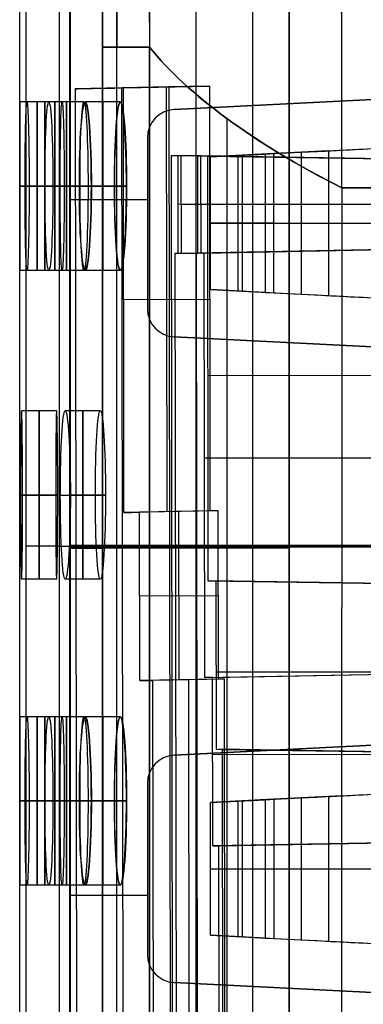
# Model space of a CAD drawing. Extents: x -64 to 57, y 4 to 161.
# Tile 71 of 256: x -64.44 to -61.99, y 71.24 to 78.26. Entities that reach past the tile are written whole.
import ezdxf

# ---------------------------------------------------------------- set-up
doc = ezdxf.new("R2010")
doc.units = 0
doc.layers.add('DEFAULT', color=7, linetype='CONTINUOUS')

msp = doc.modelspace()

# ---------------------------------------------------------------- linework, layer by layer
at = {"layer": 'DEFAULT', "color": 1}
for p, q in [((-62.5162, 152.7104, 35.6675), (-62.5162, 10.4575, 35.6675)), ((-62.5162, 10.4575, 36.8178), (-62.5162, 152.7104, 36.8178)), ((-64.3925, 80.9958, 44.5864), (-64.3925, 68.0158, 44.5864)), ((-64.1556, 80.9958, 44.3422), (-64.1556, 68.0158, 44.3422)), ((-62.7752, 68.0158, 44.2699), (-62.7752, 80.9958, 44.2699)), ((-64.4363, 77.6697, 48.5875), (-64.4363, 80.8498, 48.5875)), ((-64.0801, 70.0558, 37.1911), (-64.0801, 78.9214, 37.1911)), ((-64.0796, 78.9211, 37.1755), (-64.0796, 70.0558, 37.1755)), ((-63.8431, 70.0558, 37.4407), (-63.8432, 78.9259, 37.4407)), ((-63.1797, 70.0558, 37.4755), (-63.1797, 78.9266, 37.4755)), ((-62.5162, 70.0558, 37.5103), (-62.5162, 78.9273, 37.5103)), ((-63.847, 6.8406, 63.2503), (-63.8471, 78.0596, 63.2497)), ((-63.8471, 78.0596, 33.9253), (-63.847, 6.8413, 33.9247)), ((-63.7437, 6.8406, 63.5167), (-63.7438, 78.0596, 63.516)), ((-63.7437, 6.8413, 33.6583), (-63.7438, 78.0596, 33.659)), ((-63.5106, 6.8413, 33.4918), (-63.5108, 78.0597, 33.4925)), ((-63.5108, 78.0597, 33.4925), (-63.5106, 6.8413, 33.4918)), ((-63.5106, 6.8406, 63.6832), (-63.5107, 78.0596, 63.6826)), ((-63.5106, 6.8406, 63.6832), (-63.5107, 78.0596, 63.6826)), ((-64.1863, 77.6698, 48.5924), (-64.4363, 77.6698, 48.5924)), ((-64.1344, 77.6698, 52.9424), (-64.3844, 77.6698, 52.9424)), ((-63.9788, 77.6698, 57.2924), (-64.2288, 77.6698, 57.2924)), ((-64.1863, 76.4698, 48.5875), (-64.1863, 77.6697, 48.5875)), ((-63.72, 77.6698, 35.5424), (-63.97, 77.6698, 35.5424)), ((-63.7193, 77.6698, 61.6424), (-63.9693, 77.6698, 61.6424)), ((-62.9617, 77.5528, 31.2228), (-62.9617, 7.4921, 31.2228)), ((-62.9617, 77.5528, 65.9524), (-62.9617, 7.4914, 65.9524)), ((-64.4353, 77.0698, 47.9924), (-64.1853, 77.0698, 47.9924)), ((-64.1853, 77.0698, 49.1924), (-64.4353, 77.0698, 49.1924)), ((-64.3977, 77.0698, 52.3424), (-64.1477, 77.0698, 52.3424)), ((-64.1191, 77.0698, 53.5424), (-64.3691, 77.0698, 53.5424)), ((-64.2565, 77.0698, 56.6924), (-64.0065, 77.0698, 56.6924)), ((-63.9492, 77.0698, 57.8924), (-64.1992, 77.0698, 57.8924)), ((-63.762, 77.0698, 36.1424), (-64.012, 77.0698, 36.1424)), ((-64.0113, 77.0698, 61.0424), (-63.7613, 77.0698, 61.0424)), ((-63.9261, 77.0698, 34.9424), (-63.6761, 77.0698, 34.9424)), ((-63.6754, 77.0698, 62.2424), (-63.9254, 77.0698, 62.2424)), ((-62.143, 77.0581, 29.0329), (-62.1532, 8.8263, 29.056)), ((-62.143, 77.0581, 68.142), (-62.1532, 8.8261, 68.1189)), ((-64.1863, 76.4698, 48.5924), (-64.4363, 76.4698, 48.5924)), ((-64.4363, 73.2897, 48.5875), (-64.4363, 76.4698, 48.5875)), ((-64.1344, 76.4698, 52.9424), (-64.3844, 76.4698, 52.9424)), ((-63.9788, 76.4698, 57.2924), (-64.2288, 76.4698, 57.2924)), ((-63.72, 76.4698, 35.5424), (-63.97, 76.4698, 35.5424)), ((-63.7193, 76.4698, 61.6424), (-63.9693, 76.4698, 61.6424)), ((-64.1734, 75.4698, 46.4174), (-64.4234, 75.4698, 46.4174)), ((-63.8621, 75.4698, 59.4674), (-64.1121, 75.4698, 59.4674)), ((-64.1795, 74.8698, 47.0174), (-64.4295, 74.8698, 47.0174)), ((-64.4153, 74.8698, 45.8174), (-64.1653, 74.8698, 45.8174)), ((-64.1469, 74.8698, 58.8674), (-63.8969, 74.8698, 58.8674)), ((-63.8253, 74.8698, 60.0674), (-64.0753, 74.8698, 60.0674)), ((-64.1556, 74.5058, 44.3422), (-61.3948, 74.5058, 44.1975)), ((-62.5162, 74.4915, 37.5103), (-63.8432, 74.4915, 37.4407)), ((-64.1734, 74.2698, 46.4174), (-64.4234, 74.2698, 46.4174)), ((-63.8621, 74.2698, 59.4674), (-64.1121, 74.2698, 59.4674)), ((-64.1863, 73.2898, 48.5924), (-64.4363, 73.2898, 48.5924)), ((-64.1344, 73.2898, 52.9424), (-64.3844, 73.2898, 52.9424)), ((-63.9788, 73.2898, 57.2924), (-64.2288, 73.2898, 57.2924)), ((-64.1863, 72.0898, 48.5875), (-64.1863, 73.2897, 48.5875)), ((-63.72, 73.2898, 35.5424), (-63.97, 73.2898, 35.5424)), ((-63.7193, 73.2898, 61.6424), (-63.9693, 73.2898, 61.6424)), ((-64.4353, 72.6898, 47.9924), (-64.1853, 72.6898, 47.9924)), ((-64.1853, 72.6898, 49.1924), (-64.4353, 72.6898, 49.1924)), ((-64.3977, 72.6898, 52.3424), (-64.1477, 72.6898, 52.3424)), ((-64.1191, 72.6898, 53.5424), (-64.3691, 72.6898, 53.5424)), ((-64.2565, 72.6898, 56.6924), (-64.0065, 72.6898, 56.6924)), ((-63.9492, 72.6898, 57.8924), (-64.1992, 72.6898, 57.8924)), ((-63.762, 72.6898, 36.1424), (-64.012, 72.6898, 36.1424)), ((-64.0113, 72.6898, 61.0424), (-63.7613, 72.6898, 61.0424)), ((-63.9261, 72.6898, 34.9424), (-63.6761, 72.6898, 34.9424)), ((-63.6754, 72.6898, 62.2424), (-63.9254, 72.6898, 62.2424)), ((-64.1863, 72.0898, 48.5924), (-64.4363, 72.0898, 48.5924)), ((-64.4363, 68.9097, 48.5875), (-64.4363, 72.0898, 48.5875)), ((-64.1344, 72.0898, 52.9424), (-64.3844, 72.0898, 52.9424)), ((-63.9788, 72.0898, 57.2924), (-64.2288, 72.0898, 57.2924)), ((-63.72, 72.0898, 35.5424), (-63.97, 72.0898, 35.5424)), ((-63.7193, 72.0898, 61.6424), (-63.9693, 72.0898, 61.6424))]:
    msp.add_line(p, q, dxfattribs=at)
at = {"layer": 'DEFAULT', "color": 254}
for p, q in [((-64.0768, 81.4962, 43.6588), (-64.0768, 67.5162, 43.6588)), ((-64.0768, 67.5162, 43.1588), (-64.0768, 81.4962, 43.1588)), ((-64.0768, 74.5112, 38.1088), (-64.0768, 79.4374, 38.1088)), ((-64.0768, 79.4374, 38.6088), (-64.0768, 74.5112, 38.6088)), ((-60.6667, 77.7516, 38.6088), (-63.337, 77.6158, 38.6088)), ((-60.6667, 77.7516, 38.1088), (-63.337, 77.6158, 38.1088)), ((-63.337, 77.6158, 38.3588), (-60.6667, 77.7516, 38.3588)), ((-62.0018, 77.6837, 38.1088), (-62.0018, 77.6837, 38.6088)), ((-63.337, 77.6158, 38.6088), (-63.337, 77.6158, 38.1088)), ((-63.5268, 77.4161, 38.1088), (-63.5268, 76.1963, 38.1088)), ((-63.5268, 77.4161, 38.6088), (-63.5268, 76.1963, 38.6088)), ((-63.5268, 77.4161, 38.1088), (-63.5268, 77.4161, 38.6088)), ((-63.5268, 77.4161, 38.3588), (-63.5268, 76.1963, 38.3588)), ((-62.2441, 77.3214, 38.9088), (-62.7984, 77.2932, 38.9088)), ((-62.2365, 77.3218, 38.9245), (-62.6268, 77.302, 38.1088)), ((-62.4317, 77.3119, 38.5166), (-62.4317, 76.3005, 38.5166)), ((-62.2365, 77.3218, 38.9245), (-62.2365, 76.2906, 38.9245)), ((-62.6268, 77.302, 38.1088), (-63.0779, 77.279, 38.3245)), ((-63.0779, 77.279, 38.3245), (-62.6876, 77.2989, 39.1403)), ((-63.0779, 76.3334, 38.3245), (-63.0779, 77.279, 38.3245)), ((-62.8827, 77.2889, 38.7324), (-62.8827, 76.3234, 38.7324)), ((-62.8524, 77.2905, 38.2166), (-62.8524, 76.3219, 38.2166)), ((-62.6876, 77.2989, 39.1403), (-62.6876, 76.3135, 39.1403)), ((-62.6268, 76.3104, 38.1088), (-62.6268, 77.302, 38.1088)), ((-64.0768, 76.9743, 38.1088), (-63.5268, 76.9743, 38.1088)), ((-64.0768, 76.9743, 38.6088), (-63.5268, 76.9743, 38.6088)), ((-63.5268, 76.8062, 38.1088), (-63.5268, 76.8062, 38.6088)), ((-63.0779, 76.8062, 38.3245), (-62.6876, 76.8062, 39.1403)), ((-62.6268, 76.8062, 38.1088), (-63.0779, 76.8062, 38.3245)), ((-62.6268, 76.8062, 38.1088), (-62.2365, 76.8062, 38.9245)), ((-62.6876, 76.3135, 39.1403), (-63.0779, 76.3334, 38.3245)), ((-63.0779, 76.3334, 38.3245), (-62.6268, 76.3104, 38.1088)), ((-62.7984, 76.3192, 38.9088), (-62.2441, 76.291, 38.9088)), ((-62.6268, 76.3104, 38.1088), (-62.2365, 76.2906, 38.9245)), ((-63.5268, 76.1963, 38.6088), (-63.5268, 76.1963, 38.1088)), ((-63.337, 75.9965, 38.6088), (-57.837, 75.7169, 38.6088)), ((-63.337, 75.9965, 38.1088), (-57.837, 75.7169, 38.1088)), ((-63.337, 75.9965, 38.1088), (-63.337, 75.9965, 38.6088)), ((-57.837, 75.7169, 38.3588), (-63.337, 75.9965, 38.3588)), ((-64.0768, 74.5112, 38.6088), (-64.0768, 74.5112, 38.1088)), ((-56.0768, 74.5112, 38.1088), (-64.0768, 74.5112, 38.1088)), ((-56.0768, 74.5112, 38.6088), (-64.0768, 74.5112, 38.6088)), ((-64.0768, 74.5112, 38.3588), (-56.0768, 74.5112, 38.3588)), ((-64.0768, 74.5062, 43.6588), (-53.4768, 74.5062, 43.6588)), ((-64.0768, 74.5062, 43.1588), (-64.0768, 74.5062, 43.6588)), ((-64.0768, 74.5062, 43.1588), (-53.4768, 74.5062, 43.1588)), ((-64.0768, 74.5012, 38.6088), (-64.0768, 69.5374, 38.6088)), ((-64.0768, 74.5012, 38.1088), (-64.0768, 74.5012, 38.6088)), ((-64.0768, 69.5374, 38.1088), (-64.0768, 74.5012, 38.1088)), ((-64.0768, 74.5012, 38.1088), (-56.0768, 74.5012, 38.1088)), ((-64.0768, 74.5012, 38.6088), (-56.0768, 74.5012, 38.6088)), ((-64.0768, 74.5012, 38.3588), (-56.0768, 74.5012, 38.3588)), ((-57.837, 73.2955, 38.1088), (-63.337, 73.0158, 38.1088)), ((-57.837, 73.2955, 38.6088), (-63.337, 73.0158, 38.6088)), ((-63.337, 73.0158, 38.3588), (-57.837, 73.2955, 38.3588)), ((-63.337, 73.0158, 38.6088), (-63.337, 73.0158, 38.1088)), ((-63.5268, 72.8161, 38.1088), (-63.5268, 71.5963, 38.1088)), ((-63.5268, 72.8161, 38.6088), (-63.5268, 71.5963, 38.6088)), ((-63.5268, 72.8161, 38.1088), (-63.5268, 72.8161, 38.6088)), ((-63.5268, 72.8161, 38.3588), (-63.5268, 71.5963, 38.3588)), ((-62.6268, 72.702, 38.1088), (-63.0779, 72.679, 38.3245)), ((-63.0779, 72.679, 38.3245), (-62.6876, 72.6989, 39.1403)), ((-63.0779, 71.7334, 38.3245), (-63.0779, 72.679, 38.3245)), ((-62.8827, 72.6889, 38.7324), (-62.8827, 71.7234, 38.7324)), ((-62.8524, 72.6905, 38.2166), (-62.8524, 71.7219, 38.2166)), ((-62.1381, 72.7268, 39.0633), (-62.7244, 72.697, 39.0633)), ((-62.6876, 72.6989, 39.1403), (-62.6876, 71.7135, 39.1403)), ((-62.2365, 72.7218, 38.9245), (-62.6268, 72.702, 38.1088)), ((-62.6268, 72.702, 38.1088), (-62.6268, 71.7104, 38.1088)), ((-62.4317, 72.7119, 38.5166), (-62.4317, 71.7005, 38.5166)), ((-62.2365, 72.7218, 38.9245), (-62.2365, 71.6906, 38.9245)), ((-63.5268, 72.2062, 38.1088), (-63.5268, 72.2062, 38.6088)), ((-63.0779, 72.2062, 38.3245), (-62.6876, 72.2062, 39.1403)), ((-63.0779, 72.2062, 38.3245), (-62.6268, 72.2062, 38.1088)), ((-62.6268, 72.2062, 38.1088), (-62.2365, 72.2062, 38.9245)), ((-64.0768, 72.0193, 38.1088), (-63.5268, 72.0193, 38.1088)), ((-64.0768, 72.0193, 38.6088), (-63.5268, 72.0193, 38.6088)), ((-62.6876, 71.7135, 39.1403), (-63.0779, 71.7334, 38.3245)), ((-63.0779, 71.7334, 38.3245), (-62.6268, 71.7104, 38.1088)), ((-62.7244, 71.7154, 39.0633), (-62.1381, 71.6856, 39.0633)), ((-62.6268, 71.7104, 38.1088), (-62.2365, 71.6906, 38.9245)), ((-63.5268, 71.5963, 38.6088), (-63.5268, 71.5963, 38.1088)), ((-63.337, 71.3965, 38.1088), (-60.6667, 71.2608, 38.1088)), ((-63.337, 71.3965, 38.6088), (-60.6667, 71.2608, 38.6088)), ((-63.337, 71.3965, 38.1088), (-63.337, 71.3965, 38.6088)), ((-60.6667, 71.2608, 38.3588), (-63.337, 71.3965, 38.3588)), ((-62.0018, 71.3287, 38.1088), (-62.0018, 71.3287, 38.6088))]:
    msp.add_line(p, q, dxfattribs=at)
at = {"layer": 'DEFAULT', "color": 9}
for p, q in [((-63.3741, 77.7769, 52.0248), (-64.0424, 77.7643, 52.0365)), ((-64.0424, 77.7643, 52.0365), (-64.0226, 64.062, 52.0357)), ((-63.2287, 77.7794, 56.1901), (-63.9176, 77.7664, 56.1901)), ((-63.6884, 64.0567, 52.0298), (-63.7083, 77.7706, 52.0306)), ((-63.698, 77.7703, 60.3447), (-63.0832, 77.7819, 60.3555)), ((-63.6936, 74.7453, 60.3445), (-63.698, 77.7703, 60.3447)), ((-63.5628, 77.7733, 52.0281), (-63.5628, 77.7728, 60.3471)), ((-63.3862, 74.7511, 60.3499), (-63.3906, 77.7761, 60.3501)), ((-63.0832, 77.7819, 60.3555), (-63.3741, 77.7769, 52.0248)), ((-63.3741, 77.7769, 52.0248), (-63.3543, 64.0513, 52.024)), ((-63.1785, 77.2857, 57.606), (-63.1792, 77.7802, 57.606)), ((-63.0788, 74.7569, 60.3553), (-63.0832, 77.7819, 60.3555)), ((-63.3564, 77.2888, 52.5129), (-63.3081, 77.288, 53.8948)), ((-57.3733, 77.193, 52.6173), (-63.3564, 77.2888, 52.5129)), ((-63.3379, 64.5394, 52.5121), (-63.3564, 77.2888, 52.5129)), ((-57.3733, 77.193, 53.2038), (-63.3322, 77.2884, 53.2038)), ((-63.3081, 77.288, 53.8948), (-57.3733, 77.193, 53.6876)), ((-63.3071, 76.5902, 53.8948), (-63.3081, 77.288, 53.8948)), ((-57.3733, 77.1929, 54.6876), (-63.2876, 77.2876, 54.481)), ((-63.2876, 77.2876, 54.481), (-63.1686, 77.2855, 57.8899)), ((-63.2876, 77.2876, 54.481), (-63.2866, 76.5906, 54.481)), ((-61.4823, 77.2586, 56.1855), (-63.2281, 77.2865, 56.1855)), ((-63.1686, 77.2855, 57.8899), (-57.3733, 77.1927, 57.6876)), ((-63.1676, 76.5926, 57.8899), (-63.1686, 77.2855, 57.8899)), ((-57.3733, 77.1927, 58.6876), (-63.1478, 77.2851, 58.4859)), ((-63.1478, 77.2851, 58.4859), (-63.0999, 77.2843, 59.8578)), ((-63.1478, 77.2851, 58.4859), (-63.1468, 76.593, 58.4859)), ((-57.3733, 77.1926, 59.1718), (-63.1238, 77.2847, 59.1719)), ((-63.0999, 77.2843, 59.8578), (-57.3733, 77.1926, 59.7578)), ((-63.0999, 77.2843, 59.8578), (-63.0955, 74.2593, 59.8576)), ((-57.3729, 76.9477, 53.6875), (-63.3076, 76.9391, 53.8948)), ((-63.2871, 76.9391, 54.481), (-57.3729, 76.9476, 54.6875)), ((-57.3729, 76.9474, 57.6875), (-63.1681, 76.9391, 57.8899)), ((-63.1473, 76.9391, 58.4859), (-57.3729, 76.9474, 58.6875)), ((-63.3309, 76.5898, 53.2118), (-57.3726, 76.7024, 53.1078)), ((-63.3208, 76.59, 53.5013), (-57.3726, 76.7024, 53.5013)), ((-57.3726, 76.7024, 53.6875), (-63.3071, 76.5902, 53.8948)), ((-63.2866, 76.5906, 54.481), (-57.3725, 76.7024, 54.6875)), ((-63.2271, 76.5916, 56.1854), (-57.3725, 76.7023, 56.1854)), ((-57.3725, 76.7022, 57.6875), (-63.1676, 76.5926, 57.8899)), ((-63.1468, 76.593, 58.4859), (-57.3725, 76.7021, 58.6875)), ((-63.1331, 76.5932, 58.8766), (-57.3725, 76.7021, 58.8766)), ((-63.123, 76.5934, 59.1669), (-57.3725, 76.7021, 59.2673)), ((-63.3071, 76.5902, 53.8948), (-63.3309, 76.5898, 53.2118)), ((-63.3309, 76.5898, 53.2118), (-63.3145, 65.2384, 53.2111)), ((-63.1676, 76.5926, 57.8899), (-63.2866, 76.5906, 54.481)), ((-63.1611, 65.2357, 57.6052), (-63.1775, 76.5925, 57.6059)), ((-63.123, 76.5934, 59.1669), (-63.1468, 76.593, 58.4859)), ((-63.1186, 73.5684, 59.1667), (-63.123, 76.5934, 59.1669)), ((-63.6958, 76.2631, 60.3446), (-63.081, 76.264, 60.3554)), ((-63.0976, 75.7218, 59.8577), (-57.3711, 75.7301, 59.7577)), ((-57.3703, 75.1394, 59.2672), (-63.1209, 75.1311, 59.1668)), ((-63.0788, 74.7569, 60.3553), (-63.6936, 74.7453, 60.3445)), ((-63.0511, 74.7574, 61.1504), (-63.64, 74.7462, 61.1504)), ((-63.0229, 74.7579, 61.9563), (-63.5835, 74.7473, 61.9465)), ((-63.5817, 73.5473, 61.9464), (-63.5835, 74.7473, 61.9465)), ((-63.3583, 74.7516, 60.3504), (-63.3583, 74.7515, 61.9504)), ((-63.3015, 73.5526, 61.9513), (-63.3032, 74.7526, 61.9514)), ((-63.0229, 74.7579, 61.9563), (-63.0788, 74.7569, 60.3553)), ((-63.0212, 73.5579, 61.9562), (-63.0229, 74.7579, 61.9563)), ((-63.0955, 74.2593, 59.8576), (-57.3689, 74.1676, 59.7576)), ((-63.0955, 74.2593, 59.8576), (-63.0396, 74.2583, 61.4566)), ((-57.3689, 74.1675, 60.6071), (-63.0693, 74.2588, 60.6071)), ((-63.0396, 74.2583, 61.4566), (-57.3689, 74.1675, 61.3576)), ((-63.0396, 74.2583, 61.4566), (-63.0379, 73.0583, 61.4566)), ((-63.5826, 74.1522, 61.9464), (-63.022, 74.153, 61.9562)), ((-63.1186, 73.5684, 59.1667), (-57.3682, 73.6771, 59.2671)), ((-63.0889, 73.5689, 60.0169), (-57.3682, 73.677, 60.0169)), ((-63.0627, 73.5694, 60.7677), (-57.3682, 73.677, 60.8671)), ((-63.0387, 73.6088, 61.4566), (-57.3681, 73.617, 61.3576)), ((-63.0212, 73.5579, 61.9562), (-63.5817, 73.5473, 61.9464)), ((-62.9999, 73.5582, 62.5667), (-63.5353, 73.5481, 62.5667)), ((-62.9782, 73.5586, 63.1869), (-63.4874, 73.549, 63.178)), ((-63.4798, 68.2776, 63.1777), (-63.4874, 73.549, 63.178)), ((-63.28, 73.553, 61.9517), (-63.28, 73.5529, 63.1817)), ((-63.2252, 68.2735, 63.1822), (-63.2328, 73.5538, 63.1825)), ((-63.0627, 73.5694, 60.7677), (-63.1186, 73.5684, 59.1667)), ((-63.061, 72.3694, 60.7676), (-63.0627, 73.5694, 60.7677)), ((-62.9782, 73.5586, 63.1869), (-63.0212, 73.5579, 61.9562)), ((-62.9706, 68.2694, 63.1866), (-62.9782, 73.5586, 63.1869)), ((-57.3672, 73.0273, 60.867), (-63.0619, 73.0191, 60.7676)), ((-63.0379, 73.0583, 61.4566), (-57.3671, 72.9675, 61.3576)), ((-63.0379, 73.0583, 61.4566), (-62.995, 73.0575, 62.6858)), ((-57.3671, 72.9675, 62.0217), (-63.0182, 73.0579, 62.0217)), ((-62.995, 73.0575, 62.6858), (-57.3671, 72.9674, 62.5876)), ((-62.995, 73.0575, 62.6858), (-62.9888, 68.7705, 62.6856)), ((-57.3664, 72.477, 60.867), (-63.061, 72.3694, 60.7676)), ((-63.0378, 72.3698, 61.4323), (-57.3664, 72.477, 61.4323)), ((-63.018, 72.3701, 61.9984), (-57.3664, 72.4769, 62.097)), ((-63.061, 72.3694, 60.7676), (-63.018, 72.3701, 61.9984)), ((-63.0138, 69.4579, 61.9982), (-63.018, 72.3701, 61.9984))]:
    msp.add_line(p, q, dxfattribs=at)
at = {"layer": 'DEFAULT', "color": 1, "extrusion": (0.996365, 9.88059e-05, -0.08519)}
msp.add_arc((78.1118, 342.7495, -68.9955), 285.1682, 269.990779, 274.57755, dxfattribs=at)
at = {"layer": 'DEFAULT', "color": 1, "extrusion": (0.996365, 9.8711e-05, 0.085188)}
msp.add_arc((78.1036, -246.1753, -60.7173), 285.4156, 85.424785, 90.007567, dxfattribs=at)
at = {"layer": 'DEFAULT', "color": 1, "extrusion": (0.996228, 0.000102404, 0.086777)}
msp.add_arc((78.096, -246.3981, -60.5743), 285.4606, 85.428321, 90.005992, dxfattribs=at)
at = {"layer": 'DEFAULT', "color": 1, "extrusion": (0.996226, 0.000103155, -0.086801)}
msp.add_arc((78.113, 342.736, -69.0081), 284.9916, 269.990598, 274.575805, dxfattribs=at)
at = {"layer": 'DEFAULT', "color": 1, "extrusion": (0.996135, 0.000104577, -0.087834)}
msp.add_arc((78.0864, 343.7012, -68.8506), 285.8424, 269.995975, 274.564566, dxfattribs=at)
at = {"layer": 'DEFAULT', "color": 1, "extrusion": (0.996144, 0.000100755, 0.087738)}
msp.add_arc((78.0749, -247.2153, -60.3194), 286.1502, 85.438079, 90.00176, dxfattribs=at)
at = {"layer": 'DEFAULT', "color": 1, "extrusion": (0.996211, 7.02214e-05, -0.086974)}
msp.add_arc((78.1077, 343.1909, -68.8033), 285.2729, 269.99124, 274.568955, dxfattribs=at)
at = {"layer": 'DEFAULT', "color": 1, "extrusion": (0.142902, 0.000184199, 0.989737)}
msp.add_arc((78.7226, 908.6885, 19.8688), 843.1342, 269.8923293, 271.4334107, dxfattribs=at)
at = {"layer": 'DEFAULT', "color": 1, "extrusion": (-0.142902, -0.000184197, 0.989737)}
msp.add_arc((-78.7226, -894.802, 76.3089), 843.1343, 89.8923303, 91.4334117, dxfattribs=at)
at = {"layer": 'DEFAULT', "color": 1, "extrusion": (0.060023, 8.8246e-05, 0.998197)}
msp.add_arc((78.901, 909.4286, 24.9736), 846.0406, 269.88135, 271.4175582, dxfattribs=at)
at = {"layer": 'DEFAULT', "color": 1, "extrusion": (-0.060023, -8.8246e-05, 0.998197)}
msp.add_arc((-78.901, -903.5959, 72.0261), 846.0406, 89.88135, 91.4175582, dxfattribs=at)
at = {"layer": 'DEFAULT', "color": 1, "extrusion": (-4.07643e-06, 1, 9.77663e-05)}
msp.add_arc((63.3484, 33.9578, 78.0632), 0.4999, 288.90948, 355.39574, dxfattribs=at)
at = {"layer": 'DEFAULT', "color": 1, "extrusion": (1.07895e-05, 1, -7.86359e-05)}
msp.add_arc((63.3495, 63.2157, 78.0539), 0.5, 4.59948, 71.0894, dxfattribs=at)
at = {"layer": 'DEFAULT', "color": 1, "extrusion": (0.019177, 0.97676, -0.213477)}
msp.add_arc((45.0678, 52.6883, 67.8778), 20.2803, 336.3416, 349.85161, dxfattribs=at)
at = {"layer": 'DEFAULT', "color": 1, "extrusion": (0.019111, 0.976756, 0.2135)}
msp.add_arc((45.0619, 42.2438, 88.6277), 20.281, 10.14772, 23.65683, dxfattribs=at)
at = {"layer": 'DEFAULT', "color": 9, "extrusion": (-0.018897, 0.999821, 5.99076e-05)}
for centre, radius, start, end in [((-119.8075, 48.6313, 78.9637), 182.4007, 1.068221, 3.680481), ((-119.755, 48.6313, 75.9392), 182.4009, 3.68048, 4.184865), ((-119.7341, 48.6313, 74.7393), 182.401, 4.184865, 4.572883)]:
    msp.add_arc(centre, radius, start, end, dxfattribs=at)
at = {"layer": 'DEFAULT', "color": 1, "extrusion": (0.999999, 0.000827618, -0.00083488)}
for centre in [(77.1231, 48.5386, -64.4125), (77.1229, 48.5389, -64.1625), (72.7431, 48.5386, -64.4162), (72.7429, 48.5389, -64.1662)]:
    msp.add_arc(centre, 0.6, 359.52954, 89.99999, dxfattribs=at)
at = {"layer": 'DEFAULT', "color": 1, "extrusion": (0.999999, 0.00083293, -0.000829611)}
for centre in [(77.1234, 48.539, -64.4119), (72.7434, 48.539, -64.4155)]:
    msp.add_arc(centre, 0.6, 359.52955, 89.99998, dxfattribs=at)
at = {"layer": 'DEFAULT', "color": 1, "extrusion": (0.999999, 0.000814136, 0.000807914)}
for centre in [(77.1222, 48.6444, -64.3338), (77.122, 48.6442, -64.0838), (72.7422, 48.6444, -64.3373), (72.742, 48.6442, -64.0873)]:
    msp.add_arc(centre, 0.6, 270.00001, 359.52945, dxfattribs=at)
at = {"layer": 'DEFAULT', "color": 1, "extrusion": (0.999999, 0.000813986, 0.000808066)}
for centre in [(77.1222, 48.6444, -64.3338), (72.7422, 48.6444, -64.3373)]:
    msp.add_arc(centre, 0.6, 270.00002, 359.52943, dxfattribs=at)
at = {"layer": 'DEFAULT', "color": 1, "extrusion": (0.999715, 0.001643, -0.023833)}
for centre, start, end in [((77.1753, 51.3959, -65.5002), 270.01844, 89.98604), ((77.1753, 51.3959, -65.5002), 270.01845, 89.98604), ((77.1749, 51.4019, -65.2503), 270.01846, 89.98603), ((77.1749, 51.4019, -65.2503), 270.01844, 89.98604), ((72.7953, 51.3957, -65.5074), 270.01844, 89.98604), ((72.7953, 51.3957, -65.5074), 270.01845, 89.98604), ((72.7949, 51.4017, -65.2575), 270.01846, 89.98603), ((72.7949, 51.4017, -65.2575), 270.01844, 89.98604)]:
    msp.add_arc(centre, 0.6002, start, end, dxfattribs=at)
at = {"layer": 'DEFAULT', "color": 1, "extrusion": (1, 0, 0)}
for centre, start, end in [((77.0698, 48.5924, -64.3108), 270, 90), ((77.0698, 52.9424, -64.2584), 270, 90), ((77.0698, 57.2924, -64.1028), 270, 90), ((77.0698, 35.5424, -63.844), 270, 90), ((77.0698, 61.6424, -63.8433), 270, 90), ((77.0698, 48.5924, -64.3108), 90, 270), ((77.0698, 52.9424, -64.2584), 90, 270), ((77.0698, 57.2924, -64.1028), 90, 270), ((77.0698, 35.5424, -63.844), 90, 270), ((77.0698, 61.6424, -63.8433), 90, 270), ((74.8698, 46.4174, -64.2974), 270, 90), ((74.8698, 59.4674, -63.9861), 270, 90), ((74.8698, 46.4174, -64.2974), 90, 270), ((74.8698, 59.4674, -63.9861), 90, 270), ((72.6898, 48.5924, -64.3108), 270, 90), ((72.6898, 52.9424, -64.2584), 270, 90), ((72.6898, 57.2924, -64.1028), 270, 90), ((72.6898, 35.5424, -63.844), 270, 90), ((72.6898, 61.6424, -63.8433), 270, 90), ((72.6898, 48.5924, -64.3108), 90, 270), ((72.6898, 52.9424, -64.2584), 90, 270), ((72.6898, 57.2924, -64.1028), 90, 270), ((72.6898, 35.5424, -63.844), 90, 270), ((72.6898, 61.6424, -63.8433), 90, 270)]:
    msp.add_arc(centre, 0.6, start, end, dxfattribs=at)
at = {"layer": 'DEFAULT', "color": 1, "extrusion": (0.998863, 0.001646, -0.047639)}
for centre, start, end in [((77.1748, 54.1736, -66.7574), 270.06951, 89.93948), ((77.1748, 54.1736, -66.7574), 270.06951, 89.93949), ((77.1744, 54.1856, -66.5077), 270.06953, 89.93946), ((77.1744, 54.1856, -66.5077), 270.06951, 89.93948), ((72.7948, 54.1733, -66.7646), 270.06951, 89.93948), ((72.7948, 54.1733, -66.7646), 270.06951, 89.93949), ((72.7944, 54.1852, -66.5149), 270.06953, 89.93946), ((72.7944, 54.1852, -66.5149), 270.06951, 89.93948)]:
    msp.add_arc(centre, 0.6007, start, end, dxfattribs=at)
at = {"layer": 'DEFAULT', "color": 1, "extrusion": (0.999999, 0.000830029, -0.000832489)}
for centre in [(77.123, 48.539, -64.1622), (72.743, 48.539, -64.1659)]:
    msp.add_arc(centre, 0.6, 359.52954, 89.99999, dxfattribs=at)
at = {"layer": 'DEFAULT', "color": 1, "extrusion": (0.999999, 0.000813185, 0.000808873)}
for centre in [(77.1219, 48.6443, -64.0838), (72.7419, 48.6443, -64.0873)]:
    msp.add_arc(centre, 0.6, 270.00002, 359.52944, dxfattribs=at)
at = {"layer": 'DEFAULT', "color": 1, "extrusion": (0.997447, 0.00165, 0.071391)}
for centre, start, end in [((77.174, 40.0094, -61.1411), 270.13954, 89.84693), ((77.174, 40.0094, -61.1411), 270.13956, 89.84691), ((77.1735, 39.9916, -60.8918), 270.13953, 89.84693), ((77.1735, 39.9916, -60.8918), 270.13954, 89.84693), ((72.794, 40.01, -61.1484), 270.13954, 89.84693), ((72.794, 40.01, -61.1484), 270.13956, 89.84691), ((72.7936, 39.9921, -60.899), 270.13953, 89.84693), ((72.7936, 39.9921, -60.899), 270.13954, 89.84693)]:
    msp.add_arc(centre, 0.6015, start, end, dxfattribs=at)
at = {"layer": 'DEFAULT', "color": 1, "extrusion": (0.997443, 0.00165, -0.071445)}
for centre, start, end in [((77.174, 56.9238, -68.0817), 270.1533, 89.86025), ((77.174, 56.9238, -68.0817), 270.15329, 89.86025), ((77.1735, 56.9416, -67.8323), 270.15332, 89.86022), ((77.1735, 56.9416, -67.8323), 270.1533, 89.86025), ((72.794, 56.9232, -68.0889), 270.1533, 89.86025), ((72.794, 56.9232, -68.0889), 270.15329, 89.86025), ((72.7935, 56.9411, -67.8395), 270.15332, 89.86022), ((72.7935, 56.9411, -67.8395), 270.1533, 89.86025)]:
    msp.add_arc(centre, 0.6015, start, end, dxfattribs=at)
at = {"layer": 'DEFAULT', "color": 254}
for centre, start, end in [((-63.3268, 77.4161, 38.1088), 92.91084, 180), ((-63.3268, 77.4161, 38.6088), 92.91084, 180), ((-63.3268, 77.4161, 38.3588), 92.91084, 180), ((-63.3268, 76.1963, 38.1088), 180, 267.08916), ((-63.3268, 76.1963, 38.6088), 180, 267.08916), ((-63.3268, 76.1963, 38.3588), 180, 267.08916), ((-63.3268, 72.8161, 38.1088), 92.91084, 180), ((-63.3268, 72.8161, 38.6088), 92.91084, 180), ((-63.3268, 72.8161, 38.3588), 92.91084, 180), ((-63.3268, 71.5963, 38.1088), 180, 267.08916), ((-63.3268, 71.5963, 38.6088), 180, 267.08916), ((-63.3268, 71.5963, 38.3588), 180, 267.08916)]:
    msp.add_arc(centre, 0.2, start, end, dxfattribs=at)
at = {"layer": 'DEFAULT', "color": 254, "extrusion": (-0.050782, 0.99871, 9.2262e-14)}
msp.add_arc((57.7784, 38.7074, 80.3825), 1.0014, 25.61773, 90.01632, dxfattribs=at)
at = {"layer": 'DEFAULT', "color": 254, "extrusion": (-0.050782, 0.99871, -7.68745e-14)}
msp.add_arc((57.7782, 38.7081, 80.3825), 0.5007, 25.61773, 90.01632, dxfattribs=at)
at = {"layer": 'DEFAULT', "color": 1, "extrusion": (0.999999, -0.000814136, 0.000807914)}
for centre in [(77.0173, 48.6445, -64.4593), (72.6373, 48.6445, -64.4557)]:
    msp.add_arc(centre, 0.6, 180.47055, 269.99999, dxfattribs=at)
at = {"layer": 'DEFAULT', "color": 1, "extrusion": (0.999999, -0.000827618, -0.00083488)}
for centre in [(77.0164, 48.5385, -64.5401), (77.0166, 48.5387, -64.2901), (72.6364, 48.5385, -64.5365), (72.6366, 48.5388, -64.2865)]:
    msp.add_arc(centre, 0.6, 90.00001, 180.47046, dxfattribs=at)
at = {"layer": 'DEFAULT', "color": 1, "extrusion": (0.999999, -0.00081387, 0.000808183)}
for centre in [(77.0173, 48.6445, -64.4592), (72.6373, 48.6445, -64.4557)]:
    msp.add_arc(centre, 0.6, 180.47056, 269.99998, dxfattribs=at)
at = {"layer": 'DEFAULT', "color": 1, "extrusion": (0.999999, -0.000832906, -0.000829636)}
for centre in [(77.0161, 48.5389, -64.5402), (72.6361, 48.5389, -64.5366)]:
    msp.add_arc(centre, 0.6, 90.00002, 180.47044, dxfattribs=at)
at = {"layer": 'DEFAULT', "color": 1, "extrusion": (0.999715, -0.001643, -0.023833)}
for centre, start, end in [((76.964, 51.3899, -65.7534), 90.01396, 269.98156), ((76.964, 51.3899, -65.7534), 90.01397, 269.98154), ((76.9645, 51.3958, -65.5035), 90.01396, 269.98155), ((76.9645, 51.3958, -65.5035), 90.01396, 269.98156), ((72.584, 51.3901, -65.7462), 90.01396, 269.98156), ((72.584, 51.3901, -65.7462), 90.01397, 269.98154), ((72.5845, 51.396, -65.4963), 90.01396, 269.98155), ((72.5845, 51.396, -65.4963), 90.01396, 269.98156)]:
    msp.add_arc(centre, 0.6002, start, end, dxfattribs=at)
at = {"layer": 'DEFAULT', "color": 1, "extrusion": (0.998863, -0.001646, -0.047639)}
for centre, start, end in [((76.9645, 54.1615, -67.011), 90.06052, 269.93049), ((76.9645, 54.1615, -67.011), 90.06054, 269.93047), ((76.9649, 54.1735, -66.7613), 90.06051, 269.93049), ((76.9649, 54.1735, -66.7613), 90.06052, 269.93049), ((72.5845, 54.1619, -67.0038), 90.06052, 269.93049), ((72.5845, 54.1619, -67.0038), 90.06054, 269.93047), ((72.585, 54.1738, -66.7541), 90.06051, 269.93049), ((72.585, 54.1738, -66.7541), 90.06052, 269.93049)]:
    msp.add_arc(centre, 0.6007, start, end, dxfattribs=at)
at = {"layer": 'DEFAULT', "color": 1, "extrusion": (0.999999, -0.000811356, 0.000810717)}
for centre in [(77.0177, 48.6445, -64.2089), (72.6377, 48.6445, -64.2053)]:
    msp.add_arc(centre, 0.6, 180.47055, 269.99999, dxfattribs=at)
at = {"layer": 'DEFAULT', "color": 1, "extrusion": (0.999999, -0.000827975, -0.000834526)}
for centre in [(77.0166, 48.5388, -64.2901), (72.6366, 48.5388, -64.2865)]:
    msp.add_arc(centre, 0.6, 90.00002, 180.47045, dxfattribs=at)
at = {"layer": 'DEFAULT', "color": 1, "extrusion": (0, 1, 0)}
for centre, radius, start, end in [((-118.542, 48.5876, 77.0698), 182.7283, 359.813384, 359.999974), ((-118.542, 48.5874, 77.0698), 182.7283, 0.000026, 0.189706), ((-118.542, 48.5874, 77.0698), 182.7283, 1.177494, 1.55387), ((-118.542, 48.5874, 77.0698), 182.7283, 2.542219, 2.918916), ((-118.542, 48.5876, 77.0698), 182.7283, 355.717476, 356.094708), ((-118.542, 48.5874, 77.0698), 182.7283, 3.908389, 4.285623), ((-118.542, 48.5876, 74.8698), 182.7283, 359.131364, 359.50766), ((-118.542, 48.5874, 74.8698), 182.7283, 3.225075, 3.602013), ((64.1425, 44.5919, 74.5058), 0.25, 273, 358.7453), ((63.8301, 37.1911, 74.4908), 0.25, 0, 86.99929), ((63.8301, 37.1911, 74.4886), 0.25, 356.41932, 0), ((-118.542, 48.5876, 72.6898), 182.7283, 359.813384, 359.999974), ((-118.542, 48.5874, 72.6898), 182.7283, 0.000026, 0.189706), ((-118.542, 48.5874, 72.6898), 182.7283, 1.177494, 1.55387), ((-118.542, 48.5874, 72.6898), 182.7283, 2.542219, 2.918916), ((-118.542, 48.5876, 72.6898), 182.7283, 355.717476, 356.094708), ((-118.542, 48.5874, 72.6898), 182.7283, 3.908389, 4.285623)]:
    msp.add_arc(centre, radius, start, end, dxfattribs=at)
at = {"layer": 'DEFAULT', "color": 1, "extrusion": (0.997447, -0.00165, 0.071391)}
for centre, start, end in [((76.9654, 40.0276, -61.3955), 90.15307, 269.86046), ((76.9654, 40.0276, -61.3955), 90.15307, 269.86047), ((76.9658, 40.0098, -61.1461), 90.15309, 269.86044), ((76.9658, 40.0098, -61.1461), 90.15307, 269.86046), ((72.5854, 40.0271, -61.3883), 90.15307, 269.86046), ((72.5854, 40.0271, -61.3883), 90.15307, 269.86047), ((72.5858, 40.0093, -61.1389), 90.15309, 269.86044), ((72.5858, 40.0093, -61.1389), 90.15307, 269.86046)]:
    msp.add_arc(centre, 0.6015, start, end, dxfattribs=at)
at = {"layer": 'DEFAULT', "color": 1, "extrusion": (0.997443, -0.00165, -0.071445)}
for centre, start, end in [((76.9654, 56.9055, -68.336), 90.13975, 269.8467), ((76.9654, 56.9055, -68.336), 90.13978, 269.84668), ((76.9658, 56.9234, -68.0867), 90.13975, 269.84671), ((76.9658, 56.9234, -68.0867), 90.13975, 269.8467), ((72.5854, 56.9061, -68.3288), 90.13975, 269.8467), ((72.5854, 56.9061, -68.3288), 90.13978, 269.84668), ((72.5858, 56.9239, -68.0794), 90.13975, 269.84671), ((72.5858, 56.9239, -68.0794), 90.13975, 269.8467)]:
    msp.add_arc(centre, 0.6015, start, end, dxfattribs=at)
at = {"layer": 'DEFAULT', "color": 1, "extrusion": (2.18764e-05, 1, -4.95136e-05)}
msp.add_arc((61.5049, 29.3208, 77.0553), 0.7, 271.00001, 336.05599, dxfattribs=at)
at = {"layer": 'DEFAULT', "color": 1, "extrusion": (2.17785e-05, 1, 4.94358e-05)}
msp.add_arc((61.5049, 67.8541, 77.0602), 0.7, 23.944, 89, dxfattribs=at)
at = {"layer": 'DEFAULT', "color": 254, "extrusion": (-4.37114e-08, 1, 0)}
for centre, radius, end in [((61.7855, 38.7088, 76.8062), 1, 90), ((61.7855, 38.7088, 76.8062), 0.5, 90), ((61.7855, 38.7088, 72.2062), 1, 154.79236), ((61.7855, 38.7088, 72.2062), 0.5, 154.79236)]:
    msp.add_arc(centre, radius, 25.56734, end, dxfattribs=at)
at = {"layer": 'DEFAULT', "color": 254, "extrusion": (0.050782, 0.99871, 5.30227e-14)}
msp.add_arc((65.5791, 38.7074, 73.0317), 1.0014, 25.61773, 90.01632, dxfattribs=at)
at = {"layer": 'DEFAULT', "color": 254, "extrusion": (0.050782, 0.99871, 6.50119e-14)}
msp.add_arc((65.5789, 38.7081, 73.0317), 0.5007, 25.61773, 90.01632, dxfattribs=at)
at = {"layer": 'DEFAULT', "color": 1, "extrusion": (0.999928, 0.001642, 0.011876)}
for centre, end in [((74.9754, 47.1778, -63.7436), 89.99492), ((74.9754, 47.1778, -63.7436), 89.99491), ((74.975, 47.1748, -63.4936), 89.99491), ((74.975, 47.1748, -63.4936), 89.99492)]:
    msp.add_arc(centre, 0.6, 270.00285, end, dxfattribs=at)
at = {"layer": 'DEFAULT', "color": 1, "extrusion": (0.998224, 0.001648, -0.059542)}
for centre, start, end in [((74.9744, 55.5519, -67.4147), 270.1073, 89.90396), ((74.9744, 55.5519, -67.4147), 270.10729, 89.90397), ((74.974, 55.5668, -67.1652), 270.10732, 89.90394), ((74.974, 55.5668, -67.1652), 270.1073, 89.90396)]:
    msp.add_arc(centre, 0.6011, start, end, dxfattribs=at)
at = {"layer": 'DEFAULT', "color": 1, "extrusion": (0.999928, -0.001642, 0.011876)}
for centre, start in [((74.7639, 47.1807, -63.9895), 90.00508), ((74.7639, 47.1807, -63.9894), 90.00509), ((74.7643, 47.1777, -63.7395), 90.00509), ((74.7643, 47.1777, -63.7395), 90.00508)]:
    msp.add_arc(centre, 0.6, start, 269.99715, dxfattribs=at)
at = {"layer": 'DEFAULT', "color": 1, "extrusion": (0.998224, -0.001648, -0.059542)}
for centre, start, end in [((74.7649, 55.5372, -67.6615), 90.09604, 269.8927), ((74.7649, 55.5372, -67.6615), 90.09606, 269.89268), ((74.7653, 55.5521, -67.4119), 90.09603, 269.89271), ((74.7653, 55.5521, -67.4119), 90.09604, 269.8927)]:
    msp.add_arc(centre, 0.6011, start, end, dxfattribs=at)
at = {"layer": 'DEFAULT', "color": 254, "extrusion": (-0.050782, 0.99871, 1.30114e-14)}
msp.add_arc((58.0117, 38.7069, 75.7885), 1.0018, 25.63392, 154.72532, dxfattribs=at)
at = {"layer": 'DEFAULT', "color": 254, "extrusion": (-0.050782, 0.99871, 3.53147e-15)}
msp.add_arc((58.0117, 38.7078, 75.7885), 0.5009, 25.63392, 154.72532, dxfattribs=at)
at = {"layer": 'DEFAULT', "color": 254, "extrusion": (0.050782, 0.99871, 1.87987e-14)}
msp.add_arc((65.3452, 38.7069, 68.4376), 1.0018, 25.63392, 154.72532, dxfattribs=at)
at = {"layer": 'DEFAULT', "color": 254, "extrusion": (0.050782, 0.99871, 5.01523e-15)}
msp.add_arc((65.3452, 38.7078, 68.4376), 0.5009, 25.63392, 154.72532, dxfattribs=at)

doc.saveas('drawing.dxf')
